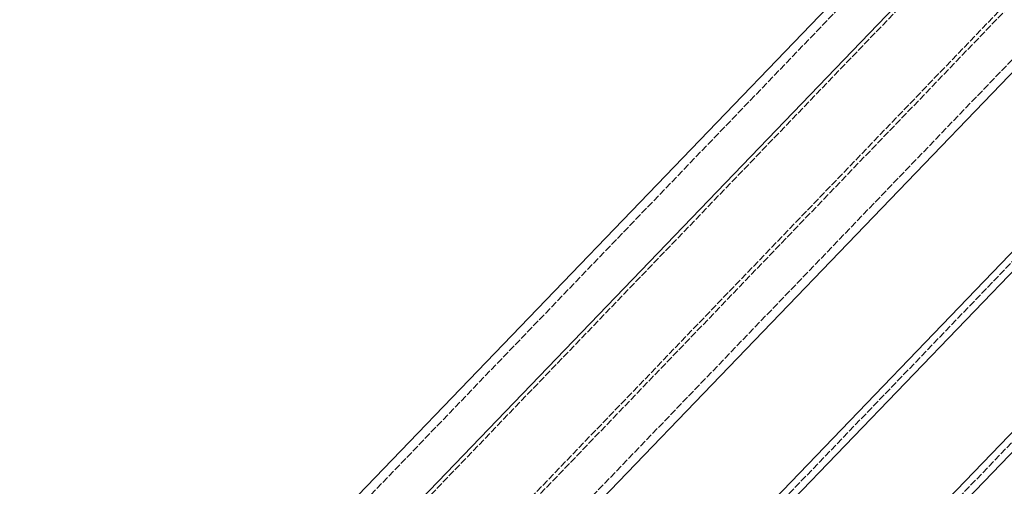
# Model space of a CAD drawing. Header units: millimetres. Extents: x -15129 to 9171, y -18789 to 5877.
# Tile 19 of 256: x -10529 to -10104, y -15525 to -15324. Entities that reach past the tile are written whole.
import ezdxf

# ---------------------------------------------------------------- set-up
doc = ezdxf.new("R2010")
doc.units = ezdxf.units.MM
doc.linetypes.add('ACAD_ISO02W100', pattern=[15, 12, -3])
doc.layers.add('AS_Belki', color=145, linetype='Continuous')

msp = doc.modelspace()

# ---------------------------------------------------------------- linework, layer by layer
at = {"layer": 'AS_Belki', "color": 84, "linetype": 'ACAD_ISO02W100', "lineweight": 13, "ltscale": 0.25}
for p, q in [((-11382.16, -16761.19), (-9433.08, -14733.53)), ((-9603.8, -14750.71), (-10382, -15560.28)), ((-9394.15, -14770.95), (-11343.23, -16798.61)), ((-10349.6, -15599.69), (-9572.25, -14791.01)), ((-10377.17, -15604), (-9598.98, -14794.43)), ((-9866.24, -14996.79), (-10384.14, -15535.57)), ((-9823.19, -15025.13), (-10361.22, -15584.84))]:
    msp.add_line(p, q, dxfattribs=at)
at = {"layer": 'AS_Belki', "color": 145, "linetype": 'Continuous', "lineweight": 13, "ltscale": 0.25}
for p, q in [((-10289.76, -15620.42), (-9435.24, -14731.45)), ((-10285.44, -15624.58), (-9426.76, -14731.28)), ((-9604.06, -14748.41), (-10382.25, -15557.98)), ((-10286.5, -15694.95), (-9392.15, -14764.55)), ((-10286.5, -15703.61), (-9391.98, -14773.03)), ((-10347.2, -15602.75), (-9569, -14793.18)), ((-9868.72, -14993.81), (-10386.81, -15532.79))]:
    msp.add_line(p, q, dxfattribs=at)

doc.saveas('drawing.dxf')
